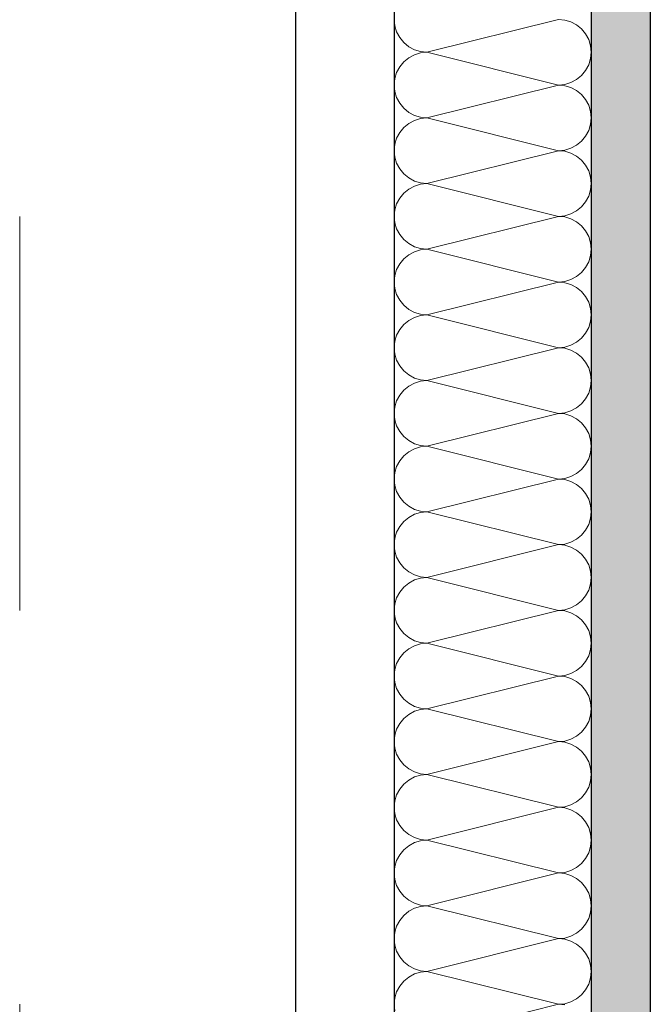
# Model space of a CAD drawing. Header units: metres. Extents: x -12 to 57.2, y -22.2 to 2.8.
# Tile 117 of 126: x 45.23 to 45.39, y -6.975 to -6.725. Entities that reach past the tile are written whole.
import ezdxf

# ---------------------------------------------------------------- set-up
doc = ezdxf.new("R2010")
doc.units = ezdxf.units.M
doc.header["$LTSCALE"] = 0.4
doc.header["$MEASUREMENT"] = 0
doc.linetypes.add('Raster', pattern=[0.2, 0.1, -0.05, 0, -0.05])
for name, color, linetype in [('Neubau_A-Außenwände', 8, 'Continuous'), ('Neubau_A-TB Wände', 8, 'Continuous'), ('Neubau_R-Konstruktionsraster gross', 33, 'Continuous')]:
    doc.layers.add(name, color=color, linetype=linetype)

# ---------------------------------------------------------------- blocks, each defined once
blk = doc.blocks.new('*X450', base_point=(-24191.65022, 0))
at = {"layer": 'Neubau_A-TB Wände', "color": 8, "linetype": 'Continuous', "lineweight": 9}
for p, q in [((-21238.64182, 3.45), (-21238.64166, 3.44837)), ((-21238.60015, 3.45), (-21238.63349, 3.44167)), ((-21238.59853, 3.44984), (-21238.60015, 3.45)), ((-21238.59696, 3.44937), (-21238.59853, 3.44984)), ((-21238.59552, 3.4486), (-21238.59696, 3.44937)), ((-21238.64166, 3.44837), (-21238.64118, 3.44681)), ((-21238.64118, 3.44681), (-21238.64041, 3.44537)), ((-21238.59426, 3.44756), (-21238.59552, 3.4486)), ((-21238.59322, 3.4463), (-21238.59426, 3.44756)), ((-21238.64041, 3.44537), (-21238.63938, 3.44411)), ((-21238.63938, 3.44411), (-21238.63812, 3.44307)), ((-21238.59245, 3.44486), (-21238.59322, 3.4463)), ((-21238.59198, 3.44329), (-21238.59245, 3.44486)), ((-21238.63812, 3.44307), (-21238.63667, 3.4423)), ((-21238.63667, 3.4423), (-21238.63511, 3.44183)), ((-21238.63511, 3.44151), (-21238.63667, 3.44103)), ((-21238.63511, 3.44183), (-21238.63349, 3.44167)), ((-21238.63349, 3.44167), (-21238.63511, 3.44151)), ((-21238.60015, 3.43333), (-21238.63349, 3.44167)), ((-21238.59182, 3.44167), (-21238.59198, 3.44329)), ((-21238.59198, 3.44004), (-21238.59182, 3.44167)), ((-21238.63938, 3.43923), (-21238.64041, 3.43796)), ((-21238.63812, 3.44026), (-21238.63938, 3.43923)), ((-21238.63667, 3.44103), (-21238.63812, 3.44026)), ((-21238.59245, 3.43848), (-21238.59198, 3.44004)), ((-21238.64118, 3.43652), (-21238.64166, 3.43496)), ((-21238.64041, 3.43796), (-21238.64118, 3.43652)), ((-21238.59426, 3.43577), (-21238.59322, 3.43704)), ((-21238.59322, 3.43704), (-21238.59245, 3.43848)), ((-21238.64166, 3.43496), (-21238.64182, 3.43333)), ((-21238.59853, 3.43349), (-21238.59696, 3.43397)), ((-21238.59696, 3.43397), (-21238.59552, 3.43474)), ((-21238.59552, 3.43474), (-21238.59426, 3.43577)), ((-21238.64182, 3.43333), (-21238.64166, 3.43171)), ((-21238.64166, 3.43171), (-21238.64118, 3.43014)), ((-21238.60015, 3.43333), (-21238.63349, 3.425)), ((-21238.60015, 3.43333), (-21238.59853, 3.43349)), ((-21238.59853, 3.43317), (-21238.60015, 3.43333)), ((-21238.59696, 3.4327), (-21238.59853, 3.43317)), ((-21238.59552, 3.43193), (-21238.59696, 3.4327)), ((-21238.59426, 3.43089), (-21238.59552, 3.43193)), ((-21238.64118, 3.43014), (-21238.64041, 3.4287)), ((-21238.59322, 3.42963), (-21238.59426, 3.43089)), ((-21238.59245, 3.42819), (-21238.59322, 3.42963)), ((-21238.64041, 3.4287), (-21238.63938, 3.42744)), ((-21238.63938, 3.42744), (-21238.63812, 3.4264)), ((-21238.63812, 3.4264), (-21238.63667, 3.42563)), ((-21238.59198, 3.42663), (-21238.59245, 3.42819)), ((-21238.59182, 3.425), (-21238.59198, 3.42663)), ((-21238.63667, 3.42437), (-21238.63812, 3.4236)), ((-21238.63667, 3.42563), (-21238.63511, 3.42516)), ((-21238.63511, 3.42484), (-21238.63667, 3.42437)), ((-21238.63511, 3.42516), (-21238.63349, 3.425)), ((-21238.63349, 3.425), (-21238.63511, 3.42484)), ((-21238.60015, 3.41667), (-21238.63349, 3.425)), ((-21238.59198, 3.42337), (-21238.59182, 3.425)), ((-21238.63938, 3.42256), (-21238.64041, 3.4213)), ((-21238.63812, 3.4236), (-21238.63938, 3.42256)), ((-21238.59322, 3.42037), (-21238.59245, 3.42181)), ((-21238.59245, 3.42181), (-21238.59198, 3.42337)), ((-21238.64118, 3.41986), (-21238.64166, 3.41829)), ((-21238.64041, 3.4213), (-21238.64118, 3.41986)), ((-21238.59552, 3.41807), (-21238.59426, 3.41911)), ((-21238.59426, 3.41911), (-21238.59322, 3.42037)), ((-21238.64166, 3.41829), (-21238.64182, 3.41667)), ((-21238.64182, 3.41667), (-21238.64166, 3.41504)), ((-21238.60015, 3.41667), (-21238.63349, 3.40833)), ((-21238.60015, 3.41667), (-21238.59853, 3.41683)), ((-21238.59853, 3.41651), (-21238.60015, 3.41667)), ((-21238.59853, 3.41683), (-21238.59696, 3.4173)), ((-21238.59696, 3.41603), (-21238.59853, 3.41651)), ((-21238.59696, 3.4173), (-21238.59552, 3.41807)), ((-21238.64166, 3.41504), (-21238.64118, 3.41348)), ((-21238.59552, 3.41526), (-21238.59696, 3.41603)), ((-21238.59426, 3.41423), (-21238.59552, 3.41526)), ((-21238.59322, 3.41296), (-21238.59426, 3.41423)), ((-21238.64118, 3.41348), (-21238.64041, 3.41204)), ((-21238.64041, 3.41204), (-21238.63938, 3.41077)), ((-21238.59245, 3.41152), (-21238.59322, 3.41296)), ((-21238.59198, 3.40996), (-21238.59245, 3.41152)), ((-21238.63938, 3.41077), (-21238.63812, 3.40974)), ((-21238.63812, 3.40974), (-21238.63667, 3.40897)), ((-21238.63667, 3.40897), (-21238.63511, 3.40849)), ((-21238.59182, 3.40833), (-21238.59198, 3.40996)), ((-21238.63812, 3.40693), (-21238.63938, 3.40589)), ((-21238.63667, 3.4077), (-21238.63812, 3.40693)), ((-21238.63511, 3.40817), (-21238.63667, 3.4077)), ((-21238.63511, 3.40849), (-21238.63349, 3.40833)), ((-21238.63349, 3.40833), (-21238.63511, 3.40817)), ((-21238.60015, 3.4), (-21238.63349, 3.40833)), ((-21238.59245, 3.40514), (-21238.59198, 3.40671)), ((-21238.59198, 3.40671), (-21238.59182, 3.40833)), ((-21238.64041, 3.40463), (-21238.64118, 3.40319)), ((-21238.63938, 3.40589), (-21238.64041, 3.40463)), ((-21238.59322, 3.4037), (-21238.59245, 3.40514)), ((-21238.64166, 3.40163), (-21238.64182, 3.4)), ((-21238.64118, 3.40319), (-21238.64166, 3.40163)), ((-21238.59552, 3.4014), (-21238.59426, 3.40244)), ((-21238.59426, 3.40244), (-21238.59322, 3.4037)), ((-21238.64182, 3.4), (-21238.64166, 3.39837)), ((-21238.60015, 3.4), (-21238.63349, 3.39167)), ((-21238.60015, 3.4), (-21238.59853, 3.40016)), ((-21238.59853, 3.39984), (-21238.60015, 3.4)), ((-21238.59853, 3.40016), (-21238.59696, 3.40063)), ((-21238.59696, 3.39937), (-21238.59853, 3.39984)), ((-21238.59696, 3.40063), (-21238.59552, 3.4014)), ((-21238.59552, 3.3986), (-21238.59696, 3.39937)), ((-21238.64166, 3.39837), (-21238.64118, 3.39681)), ((-21238.64118, 3.39681), (-21238.64041, 3.39537)), ((-21238.59426, 3.39756), (-21238.59552, 3.3986)), ((-21238.59322, 3.3963), (-21238.59426, 3.39756)), ((-21238.64041, 3.39537), (-21238.63938, 3.39411)), ((-21238.63938, 3.39411), (-21238.63812, 3.39307)), ((-21238.59245, 3.39486), (-21238.59322, 3.3963)), ((-21238.59198, 3.39329), (-21238.59245, 3.39486)), ((-21238.63812, 3.39307), (-21238.63667, 3.3923)), ((-21238.63667, 3.3923), (-21238.63511, 3.39183)), ((-21238.63511, 3.39151), (-21238.63667, 3.39103)), ((-21238.63511, 3.39183), (-21238.63349, 3.39167)), ((-21238.63349, 3.39167), (-21238.63511, 3.39151)), ((-21238.60015, 3.38333), (-21238.63349, 3.39167)), ((-21238.59182, 3.39167), (-21238.59198, 3.39329)), ((-21238.59198, 3.39004), (-21238.59182, 3.39167)), ((-21238.63938, 3.38923), (-21238.64041, 3.38796)), ((-21238.63812, 3.39026), (-21238.63938, 3.38923)), ((-21238.63667, 3.39103), (-21238.63812, 3.39026)), ((-21238.59245, 3.38848), (-21238.59198, 3.39004)), ((-21238.64118, 3.38652), (-21238.64166, 3.38496)), ((-21238.64041, 3.38796), (-21238.64118, 3.38652)), ((-21238.59426, 3.38577), (-21238.59322, 3.38704)), ((-21238.59322, 3.38704), (-21238.59245, 3.38848)), ((-21238.64166, 3.38496), (-21238.64182, 3.38333)), ((-21238.59853, 3.38349), (-21238.59696, 3.38397)), ((-21238.59696, 3.38397), (-21238.59552, 3.38474)), ((-21238.59552, 3.38474), (-21238.59426, 3.38577)), ((-21238.64182, 3.38333), (-21238.64166, 3.38171)), ((-21238.64166, 3.38171), (-21238.64118, 3.38014)), ((-21238.60015, 3.38333), (-21238.63349, 3.375)), ((-21238.60015, 3.38333), (-21238.59853, 3.38349)), ((-21238.59853, 3.38317), (-21238.60015, 3.38333)), ((-21238.59696, 3.3827), (-21238.59853, 3.38317)), ((-21238.59552, 3.38193), (-21238.59696, 3.3827)), ((-21238.59426, 3.38089), (-21238.59552, 3.38193)), ((-21238.64118, 3.38014), (-21238.64041, 3.3787)), ((-21238.59322, 3.37963), (-21238.59426, 3.38089)), ((-21238.59245, 3.37819), (-21238.59322, 3.37963)), ((-21238.64041, 3.3787), (-21238.63938, 3.37744)), ((-21238.63938, 3.37744), (-21238.63812, 3.3764)), ((-21238.59198, 3.37663), (-21238.59245, 3.37819)), ((-21238.59182, 3.375), (-21238.59198, 3.37663)), ((-21238.63812, 3.3764), (-21238.63667, 3.37563)), ((-21238.63667, 3.37437), (-21238.63812, 3.3736)), ((-21238.63667, 3.37563), (-21238.63511, 3.37516)), ((-21238.63511, 3.37484), (-21238.63667, 3.37437)), ((-21238.63511, 3.37516), (-21238.63349, 3.375)), ((-21238.63349, 3.375), (-21238.63511, 3.37484)), ((-21238.60015, 3.36667), (-21238.63349, 3.375)), ((-21238.59198, 3.37337), (-21238.59182, 3.375)), ((-21238.63938, 3.37256), (-21238.64041, 3.3713)), ((-21238.63812, 3.3736), (-21238.63938, 3.37256)), ((-21238.59322, 3.37037), (-21238.59245, 3.37181)), ((-21238.59245, 3.37181), (-21238.59198, 3.37337)), ((-21238.64118, 3.36986), (-21238.64166, 3.36829)), ((-21238.64041, 3.3713), (-21238.64118, 3.36986)), ((-21238.59552, 3.36807), (-21238.59426, 3.36911)), ((-21238.59426, 3.36911), (-21238.59322, 3.37037)), ((-21238.64166, 3.36829), (-21238.64182, 3.36667)), ((-21238.64182, 3.36667), (-21238.64166, 3.36504)), ((-21238.60015, 3.36667), (-21238.63349, 3.35833)), ((-21238.60015, 3.36667), (-21238.59853, 3.36683)), ((-21238.59853, 3.36651), (-21238.60015, 3.36667)), ((-21238.59853, 3.36683), (-21238.59696, 3.3673)), ((-21238.59696, 3.36603), (-21238.59853, 3.36651)), ((-21238.59696, 3.3673), (-21238.59552, 3.36807)), ((-21238.64166, 3.36504), (-21238.64118, 3.36348)), ((-21238.59552, 3.36526), (-21238.59696, 3.36603)), ((-21238.59426, 3.36423), (-21238.59552, 3.36526)), ((-21238.59322, 3.36296), (-21238.59426, 3.36423)), ((-21238.64118, 3.36348), (-21238.64041, 3.36204)), ((-21238.64041, 3.36204), (-21238.63938, 3.36077)), ((-21238.59245, 3.36152), (-21238.59322, 3.36296)), ((-21238.59198, 3.35996), (-21238.59245, 3.36152)), ((-21238.63938, 3.36077), (-21238.63812, 3.35974)), ((-21238.63812, 3.35974), (-21238.63667, 3.35897)), ((-21238.63667, 3.35897), (-21238.63511, 3.35849)), ((-21238.59182, 3.35833), (-21238.59198, 3.35996)), ((-21238.63812, 3.35693), (-21238.63938, 3.35589)), ((-21238.63667, 3.3577), (-21238.63812, 3.35693)), ((-21238.63511, 3.35817), (-21238.63667, 3.3577)), ((-21238.63511, 3.35849), (-21238.63349, 3.35833)), ((-21238.63349, 3.35833), (-21238.63511, 3.35817)), ((-21238.60015, 3.35), (-21238.63349, 3.35833)), ((-21238.59245, 3.35514), (-21238.59198, 3.35671)), ((-21238.59198, 3.35671), (-21238.59182, 3.35833)), ((-21238.64041, 3.35463), (-21238.64118, 3.35319)), ((-21238.63938, 3.35589), (-21238.64041, 3.35463)), ((-21238.59322, 3.3537), (-21238.59245, 3.35514)), ((-21238.64166, 3.35163), (-21238.64182, 3.35)), ((-21238.64118, 3.35319), (-21238.64166, 3.35163)), ((-21238.59552, 3.3514), (-21238.59426, 3.35244)), ((-21238.59426, 3.35244), (-21238.59322, 3.3537)), ((-21238.64182, 3.35), (-21238.64166, 3.34837)), ((-21238.60015, 3.35), (-21238.63349, 3.34167)), ((-21238.60015, 3.35), (-21238.59853, 3.35016)), ((-21238.59853, 3.34984), (-21238.60015, 3.35)), ((-21238.59853, 3.35016), (-21238.59696, 3.35063)), ((-21238.59696, 3.34937), (-21238.59853, 3.34984)), ((-21238.59696, 3.35063), (-21238.59552, 3.3514)), ((-21238.59552, 3.3486), (-21238.59696, 3.34937)), ((-21238.64166, 3.34837), (-21238.64118, 3.34681)), ((-21238.64118, 3.34681), (-21238.64041, 3.34537)), ((-21238.59426, 3.34756), (-21238.59552, 3.3486)), ((-21238.59322, 3.3463), (-21238.59426, 3.34756)), ((-21238.64041, 3.34537), (-21238.63938, 3.34411)), ((-21238.63938, 3.34411), (-21238.63812, 3.34307)), ((-21238.59245, 3.34486), (-21238.59322, 3.3463)), ((-21238.59198, 3.34329), (-21238.59245, 3.34486)), ((-21238.63812, 3.34307), (-21238.63667, 3.3423)), ((-21238.63667, 3.3423), (-21238.63511, 3.34183)), ((-21238.63511, 3.34151), (-21238.63667, 3.34103)), ((-21238.63511, 3.34183), (-21238.63349, 3.34167)), ((-21238.63349, 3.34167), (-21238.63511, 3.34151)), ((-21238.60015, 3.33333), (-21238.63349, 3.34167)), ((-21238.59182, 3.34167), (-21238.59198, 3.34329)), ((-21238.59198, 3.34004), (-21238.59182, 3.34167)), ((-21238.63938, 3.33923), (-21238.64041, 3.33796)), ((-21238.63812, 3.34026), (-21238.63938, 3.33923)), ((-21238.63667, 3.34103), (-21238.63812, 3.34026)), ((-21238.59245, 3.33848), (-21238.59198, 3.34004)), ((-21238.64118, 3.33652), (-21238.64166, 3.33496)), ((-21238.64041, 3.33796), (-21238.64118, 3.33652)), ((-21238.59426, 3.33577), (-21238.59322, 3.33704)), ((-21238.59322, 3.33704), (-21238.59245, 3.33848)), ((-21238.64166, 3.33496), (-21238.64182, 3.33333)), ((-21238.59853, 3.33349), (-21238.59696, 3.33397)), ((-21238.59696, 3.33397), (-21238.59552, 3.33474)), ((-21238.59552, 3.33474), (-21238.59426, 3.33577)), ((-21238.64182, 3.33333), (-21238.64166, 3.33171)), ((-21238.64166, 3.33171), (-21238.64118, 3.33014)), ((-21238.60015, 3.33333), (-21238.63349, 3.325)), ((-21238.60015, 3.33333), (-21238.59853, 3.33349)), ((-21238.59853, 3.33317), (-21238.60015, 3.33333)), ((-21238.59696, 3.3327), (-21238.59853, 3.33317)), ((-21238.59552, 3.33193), (-21238.59696, 3.3327)), ((-21238.59426, 3.33089), (-21238.59552, 3.33193)), ((-21238.64118, 3.33014), (-21238.64041, 3.3287)), ((-21238.59322, 3.32963), (-21238.59426, 3.33089)), ((-21238.59245, 3.32819), (-21238.59322, 3.32963)), ((-21238.64041, 3.3287), (-21238.63938, 3.32744)), ((-21238.63938, 3.32744), (-21238.63812, 3.3264)), ((-21238.59198, 3.32663), (-21238.59245, 3.32819)), ((-21238.59182, 3.325), (-21238.59198, 3.32663)), ((-21238.63812, 3.3264), (-21238.63667, 3.32563)), ((-21238.63667, 3.32437), (-21238.63812, 3.3236)), ((-21238.63667, 3.32563), (-21238.63511, 3.32516)), ((-21238.63511, 3.32484), (-21238.63667, 3.32437)), ((-21238.63511, 3.32516), (-21238.63349, 3.325)), ((-21238.63349, 3.325), (-21238.63511, 3.32484)), ((-21238.60015, 3.31667), (-21238.63349, 3.325)), ((-21238.59198, 3.32337), (-21238.59182, 3.325)), ((-21238.63938, 3.32256), (-21238.64041, 3.3213)), ((-21238.63812, 3.3236), (-21238.63938, 3.32256)), ((-21238.59322, 3.32037), (-21238.59245, 3.32181)), ((-21238.59245, 3.32181), (-21238.59198, 3.32337)), ((-21238.64118, 3.31986), (-21238.64166, 3.31829)), ((-21238.64041, 3.3213), (-21238.64118, 3.31986)), ((-21238.59552, 3.31807), (-21238.59426, 3.31911)), ((-21238.59426, 3.31911), (-21238.59322, 3.32037)), ((-21238.64166, 3.31829), (-21238.64182, 3.31667)), ((-21238.64182, 3.31667), (-21238.64166, 3.31504)), ((-21238.60015, 3.31667), (-21238.63349, 3.30833)), ((-21238.60015, 3.31667), (-21238.59853, 3.31683)), ((-21238.59853, 3.31651), (-21238.60015, 3.31667)), ((-21238.59853, 3.31683), (-21238.59696, 3.3173)), ((-21238.59696, 3.31603), (-21238.59853, 3.31651)), ((-21238.59696, 3.3173), (-21238.59552, 3.31807)), ((-21238.64166, 3.31504), (-21238.64118, 3.31348)), ((-21238.59552, 3.31526), (-21238.59696, 3.31603)), ((-21238.59426, 3.31423), (-21238.59552, 3.31526)), ((-21238.59322, 3.31296), (-21238.59426, 3.31423)), ((-21238.64118, 3.31348), (-21238.64041, 3.31204)), ((-21238.64041, 3.31204), (-21238.63938, 3.31077)), ((-21238.59245, 3.31152), (-21238.59322, 3.31296)), ((-21238.59198, 3.30996), (-21238.59245, 3.31152)), ((-21238.63938, 3.31077), (-21238.63812, 3.30974)), ((-21238.63812, 3.30974), (-21238.63667, 3.30897)), ((-21238.63667, 3.30897), (-21238.63511, 3.30849)), ((-21238.59182, 3.30833), (-21238.59198, 3.30996)), ((-21238.63812, 3.30693), (-21238.63938, 3.30589)), ((-21238.63667, 3.3077), (-21238.63812, 3.30693)), ((-21238.63511, 3.30817), (-21238.63667, 3.3077)), ((-21238.63511, 3.30849), (-21238.63349, 3.30833)), ((-21238.63349, 3.30833), (-21238.63511, 3.30817)), ((-21238.60015, 3.3), (-21238.63349, 3.30833)), ((-21238.59245, 3.30514), (-21238.59198, 3.30671)), ((-21238.59198, 3.30671), (-21238.59182, 3.30833)), ((-21238.64041, 3.30463), (-21238.64118, 3.30319)), ((-21238.63938, 3.30589), (-21238.64041, 3.30463)), ((-21238.59322, 3.3037), (-21238.59245, 3.30514)), ((-21238.64166, 3.30163), (-21238.64182, 3.3)), ((-21238.64118, 3.30319), (-21238.64166, 3.30163)), ((-21238.59552, 3.3014), (-21238.59426, 3.30244)), ((-21238.59426, 3.30244), (-21238.59322, 3.3037)), ((-21238.64182, 3.3), (-21238.64166, 3.29837)), ((-21238.60015, 3.3), (-21238.63349, 3.29167)), ((-21238.60015, 3.3), (-21238.59853, 3.30016)), ((-21238.59853, 3.29984), (-21238.60015, 3.3)), ((-21238.59853, 3.30016), (-21238.59696, 3.30063)), ((-21238.59696, 3.29937), (-21238.59853, 3.29984)), ((-21238.59696, 3.30063), (-21238.59552, 3.3014)), ((-21238.59552, 3.2986), (-21238.59696, 3.29937)), ((-21238.64166, 3.29837), (-21238.64118, 3.29681)), ((-21238.64118, 3.29681), (-21238.64041, 3.29537)), ((-21238.59426, 3.29756), (-21238.59552, 3.2986)), ((-21238.59322, 3.2963), (-21238.59426, 3.29756)), ((-21238.64041, 3.29537), (-21238.63938, 3.29411)), ((-21238.63938, 3.29411), (-21238.63812, 3.29307)), ((-21238.59245, 3.29486), (-21238.59322, 3.2963)), ((-21238.59198, 3.29329), (-21238.59245, 3.29486)), ((-21238.63812, 3.29307), (-21238.63667, 3.2923)), ((-21238.63667, 3.2923), (-21238.63511, 3.29183)), ((-21238.63511, 3.29151), (-21238.63667, 3.29103)), ((-21238.63511, 3.29183), (-21238.63349, 3.29167)), ((-21238.63349, 3.29167), (-21238.63511, 3.29151)), ((-21238.60015, 3.28333), (-21238.63349, 3.29167)), ((-21238.59182, 3.29167), (-21238.59198, 3.29329)), ((-21238.59198, 3.29004), (-21238.59182, 3.29167)), ((-21238.63938, 3.28923), (-21238.64041, 3.28796)), ((-21238.63812, 3.29026), (-21238.63938, 3.28923)), ((-21238.63667, 3.29103), (-21238.63812, 3.29026)), ((-21238.59245, 3.28848), (-21238.59198, 3.29004)), ((-21238.64118, 3.28652), (-21238.64166, 3.28496)), ((-21238.64041, 3.28796), (-21238.64118, 3.28652)), ((-21238.59426, 3.28577), (-21238.59322, 3.28704)), ((-21238.59322, 3.28704), (-21238.59245, 3.28848)), ((-21238.64166, 3.28496), (-21238.64182, 3.28333)), ((-21238.59853, 3.28349), (-21238.59696, 3.28397)), ((-21238.59696, 3.28397), (-21238.59552, 3.28474)), ((-21238.59552, 3.28474), (-21238.59426, 3.28577)), ((-21238.64182, 3.28333), (-21238.64166, 3.28171)), ((-21238.64166, 3.28171), (-21238.64118, 3.28014)), ((-21238.60015, 3.28333), (-21238.63349, 3.275)), ((-21238.60015, 3.28333), (-21238.59853, 3.28349)), ((-21238.59853, 3.28317), (-21238.60015, 3.28333)), ((-21238.59696, 3.2827), (-21238.59853, 3.28317)), ((-21238.59552, 3.28193), (-21238.59696, 3.2827)), ((-21238.59426, 3.28089), (-21238.59552, 3.28193)), ((-21238.64118, 3.28014), (-21238.64041, 3.2787)), ((-21238.59322, 3.27963), (-21238.59426, 3.28089)), ((-21238.59245, 3.27819), (-21238.59322, 3.27963)), ((-21238.64041, 3.2787), (-21238.63938, 3.27744)), ((-21238.63938, 3.27744), (-21238.63812, 3.2764)), ((-21238.59198, 3.27663), (-21238.59245, 3.27819)), ((-21238.59182, 3.275), (-21238.59198, 3.27663)), ((-21238.63812, 3.2764), (-21238.63667, 3.27563)), ((-21238.63667, 3.27437), (-21238.63812, 3.2736)), ((-21238.63667, 3.27563), (-21238.63511, 3.27516)), ((-21238.63511, 3.27484), (-21238.63667, 3.27437)), ((-21238.63511, 3.27516), (-21238.63349, 3.275)), ((-21238.63349, 3.275), (-21238.63511, 3.27484)), ((-21238.60015, 3.26667), (-21238.63349, 3.275)), ((-21238.59198, 3.27337), (-21238.59182, 3.275)), ((-21238.63938, 3.27256), (-21238.64041, 3.2713)), ((-21238.63812, 3.2736), (-21238.63938, 3.27256)), ((-21238.59322, 3.27037), (-21238.59245, 3.27181)), ((-21238.59245, 3.27181), (-21238.59198, 3.27337)), ((-21238.64118, 3.26986), (-21238.64166, 3.26829)), ((-21238.64041, 3.2713), (-21238.64118, 3.26986)), ((-21238.59552, 3.26807), (-21238.59426, 3.26911)), ((-21238.59426, 3.26911), (-21238.59322, 3.27037)), ((-21238.64166, 3.26829), (-21238.64182, 3.26667)), ((-21238.64182, 3.26667), (-21238.64166, 3.26504)), ((-21238.60015, 3.26667), (-21238.63349, 3.25833)), ((-21238.60015, 3.26667), (-21238.59853, 3.26683)), ((-21238.59853, 3.26651), (-21238.60015, 3.26667)), ((-21238.59853, 3.26683), (-21238.59696, 3.2673)), ((-21238.59696, 3.26603), (-21238.59853, 3.26651)), ((-21238.59696, 3.2673), (-21238.59552, 3.26807)), ((-21238.64166, 3.26504), (-21238.64118, 3.26348)), ((-21238.59552, 3.26526), (-21238.59696, 3.26603)), ((-21238.59426, 3.26423), (-21238.59552, 3.26526)), ((-21238.59322, 3.26296), (-21238.59426, 3.26423)), ((-21238.64118, 3.26348), (-21238.64041, 3.26204)), ((-21238.64041, 3.26204), (-21238.63938, 3.26077)), ((-21238.59245, 3.26152), (-21238.59322, 3.26296)), ((-21238.59198, 3.25996), (-21238.59245, 3.26152)), ((-21238.63938, 3.26077), (-21238.63812, 3.25974)), ((-21238.63812, 3.25974), (-21238.63667, 3.25897)), ((-21238.63667, 3.25897), (-21238.63511, 3.25849)), ((-21238.59182, 3.25833), (-21238.59198, 3.25996)), ((-21238.63812, 3.25693), (-21238.63938, 3.25589)), ((-21238.63667, 3.2577), (-21238.63812, 3.25693)), ((-21238.63511, 3.25817), (-21238.63667, 3.2577)), ((-21238.63511, 3.25849), (-21238.63349, 3.25833)), ((-21238.63349, 3.25833), (-21238.63511, 3.25817)), ((-21238.60015, 3.25), (-21238.63349, 3.25833)), ((-21238.59245, 3.25514), (-21238.59198, 3.25671)), ((-21238.59198, 3.25671), (-21238.59182, 3.25833)), ((-21238.64041, 3.25463), (-21238.64118, 3.25319)), ((-21238.63938, 3.25589), (-21238.64041, 3.25463)), ((-21238.59322, 3.2537), (-21238.59245, 3.25514)), ((-21238.64166, 3.25163), (-21238.64182, 3.25)), ((-21238.64118, 3.25319), (-21238.64166, 3.25163)), ((-21238.59552, 3.2514), (-21238.59426, 3.25244)), ((-21238.59426, 3.25244), (-21238.59322, 3.2537)), ((-21238.64182, 3.25), (-21238.64166, 3.24837)), ((-21238.60015, 3.25), (-21238.63349, 3.24167)), ((-21238.60015, 3.25), (-21238.59853, 3.25016)), ((-21238.59853, 3.24984), (-21238.60015, 3.25)), ((-21238.59853, 3.25016), (-21238.59696, 3.25063)), ((-21238.59696, 3.24937), (-21238.59853, 3.24984)), ((-21238.59696, 3.25063), (-21238.59552, 3.2514)), ((-21238.59552, 3.2486), (-21238.59696, 3.24937)), ((-21238.64166, 3.24837), (-21238.64118, 3.24681)), ((-21238.64118, 3.24681), (-21238.64041, 3.24537)), ((-21238.59426, 3.24756), (-21238.59552, 3.2486)), ((-21238.59322, 3.2463), (-21238.59426, 3.24756)), ((-21238.64041, 3.24537), (-21238.63938, 3.24411)), ((-21238.63938, 3.24411), (-21238.63812, 3.24307)), ((-21238.59245, 3.24486), (-21238.59322, 3.2463)), ((-21238.59198, 3.24329), (-21238.59245, 3.24486)), ((-21238.63812, 3.24307), (-21238.63667, 3.2423)), ((-21238.63667, 3.2423), (-21238.63511, 3.24183)), ((-21238.63511, 3.24151), (-21238.63667, 3.24103)), ((-21238.63511, 3.24183), (-21238.63349, 3.24167)), ((-21238.63349, 3.24167), (-21238.63511, 3.24151)), ((-21238.60015, 3.23333), (-21238.63349, 3.24167)), ((-21238.59182, 3.24167), (-21238.59198, 3.24329)), ((-21238.59198, 3.24004), (-21238.59182, 3.24167)), ((-21238.63938, 3.23923), (-21238.64041, 3.23796)), ((-21238.63812, 3.24026), (-21238.63938, 3.23923)), ((-21238.63667, 3.24103), (-21238.63812, 3.24026)), ((-21238.59245, 3.23848), (-21238.59198, 3.24004)), ((-21238.64118, 3.23652), (-21238.64166, 3.23496)), ((-21238.64041, 3.23796), (-21238.64118, 3.23652)), ((-21238.59426, 3.23577), (-21238.59322, 3.23704)), ((-21238.59322, 3.23704), (-21238.59245, 3.23848)), ((-21238.64166, 3.23496), (-21238.64182, 3.23333)), ((-21238.59853, 3.23349), (-21238.59696, 3.23397)), ((-21238.59696, 3.23397), (-21238.59552, 3.23474)), ((-21238.59552, 3.23474), (-21238.59426, 3.23577)), ((-21238.64182, 3.23333), (-21238.64166, 3.23171)), ((-21238.64166, 3.23171), (-21238.64118, 3.23014)), ((-21238.60015, 3.23333), (-21238.63349, 3.225)), ((-21238.60015, 3.23333), (-21238.59853, 3.23349)), ((-21238.59853, 3.23317), (-21238.60015, 3.23333)), ((-21238.59696, 3.2327), (-21238.59853, 3.23317)), ((-21238.59552, 3.23193), (-21238.59696, 3.2327)), ((-21238.59426, 3.23089), (-21238.59552, 3.23193)), ((-21238.64118, 3.23014), (-21238.64041, 3.2287)), ((-21238.59322, 3.22963), (-21238.59426, 3.23089)), ((-21238.59245, 3.22819), (-21238.59322, 3.22963)), ((-21238.64041, 3.2287), (-21238.63938, 3.22744)), ((-21238.63938, 3.22744), (-21238.63812, 3.2264)), ((-21238.59198, 3.22663), (-21238.59245, 3.22819)), ((-21238.59182, 3.225), (-21238.59198, 3.22663)), ((-21238.63812, 3.2264), (-21238.63667, 3.22563)), ((-21238.63667, 3.22437), (-21238.63812, 3.2236)), ((-21238.63667, 3.22563), (-21238.63511, 3.22516)), ((-21238.63511, 3.22484), (-21238.63667, 3.22437)), ((-21238.63511, 3.22516), (-21238.63349, 3.225)), ((-21238.63349, 3.225), (-21238.63511, 3.22484)), ((-21238.60015, 3.21667), (-21238.63349, 3.225)), ((-21238.59198, 3.22337), (-21238.59182, 3.225)), ((-21238.63938, 3.22256), (-21238.64041, 3.2213)), ((-21238.63812, 3.2236), (-21238.63938, 3.22256)), ((-21238.59322, 3.22037), (-21238.59245, 3.22181)), ((-21238.59245, 3.22181), (-21238.59198, 3.22337)), ((-21238.64118, 3.21986), (-21238.64166, 3.21829)), ((-21238.64041, 3.2213), (-21238.64118, 3.21986)), ((-21238.59552, 3.21807), (-21238.59426, 3.21911)), ((-21238.59426, 3.21911), (-21238.59322, 3.22037)), ((-21238.64166, 3.21829), (-21238.64182, 3.21667)), ((-21238.64182, 3.21667), (-21238.64166, 3.21504)), ((-21238.60015, 3.21667), (-21238.63349, 3.20833)), ((-21238.60015, 3.21667), (-21238.59853, 3.21683)), ((-21238.59853, 3.21651), (-21238.60015, 3.21667)), ((-21238.59853, 3.21683), (-21238.59696, 3.2173)), ((-21238.59696, 3.21603), (-21238.59853, 3.21651)), ((-21238.59696, 3.2173), (-21238.59552, 3.21807)), ((-21238.64166, 3.21504), (-21238.64118, 3.21348)), ((-21238.59552, 3.21526), (-21238.59696, 3.21603)), ((-21238.59426, 3.21423), (-21238.59552, 3.21526)), ((-21238.59322, 3.21296), (-21238.59426, 3.21423)), ((-21238.64118, 3.21348), (-21238.64041, 3.21204)), ((-21238.64041, 3.21204), (-21238.63938, 3.21077)), ((-21238.59245, 3.21152), (-21238.59322, 3.21296)), ((-21238.59198, 3.20996), (-21238.59245, 3.21152)), ((-21238.63938, 3.21077), (-21238.63812, 3.20974)), ((-21238.63812, 3.20974), (-21238.63667, 3.20897)), ((-21238.59182, 3.20833), (-21238.59198, 3.20996)), ((-21238.63812, 3.20693), (-21238.63938, 3.20589)), ((-21238.63667, 3.2077), (-21238.63812, 3.20693)), ((-21238.63667, 3.20897), (-21238.63511, 3.20849)), ((-21238.63511, 3.20817), (-21238.63667, 3.2077)), ((-21238.63511, 3.20849), (-21238.63349, 3.20833)), ((-21238.63349, 3.20833), (-21238.63511, 3.20817)), ((-21238.60015, 3.2), (-21238.63349, 3.20833)), ((-21238.59245, 3.20514), (-21238.59198, 3.20671)), ((-21238.59198, 3.20671), (-21238.59182, 3.20833)), ((-21238.64041, 3.20463), (-21238.64118, 3.20319)), ((-21238.63938, 3.20589), (-21238.64041, 3.20463)), ((-21238.59322, 3.2037), (-21238.59245, 3.20514)), ((-21238.64166, 3.20163), (-21238.64182, 3.2)), ((-21238.64118, 3.20319), (-21238.64166, 3.20163)), ((-21238.59552, 3.2014), (-21238.59426, 3.20244)), ((-21238.59426, 3.20244), (-21238.59322, 3.2037)), ((-21238.64182, 3.2), (-21238.64166, 3.19837)), ((-21238.60015, 3.2), (-21238.63349, 3.19167)), ((-21238.60015, 3.2), (-21238.59853, 3.20016)), ((-21238.59853, 3.19984), (-21238.60015, 3.2)), ((-21238.59853, 3.20016), (-21238.59696, 3.20063)), ((-21238.59696, 3.20063), (-21238.59552, 3.2014))]:
    blk.add_line(p, q, dxfattribs=at)

msp = doc.modelspace()

# ---------------------------------------------------------------- hatches: boundary and pattern name
at = {"layer": 'Neubau_A-Außenwände', "linetype": 'Continuous'}
msp.add_hatch(color=256, dxfattribs=at).paths.add_polyline_path([(45.375, -7.375), (45.39, -7.375), (45.39, -1.665), (45.375, -1.665)])

# ---------------------------------------------------------------- linework, layer by layer
msp.add_line((45.375, -6.495), (45.375, -7.375), dxfattribs=at)
at = {"layer": 'Neubau_A-Außenwände', "linetype": 'Continuous', "flags": 128}
msp.add_lwpolyline([(45.39, -1.665), (45.39, -7.335), (45.39, -7.375)], dxfattribs=at)
at = {"layer": 'Neubau_A-TB Wände', "linetype": 'Continuous'}
for p, q in [((45.3, -6.495), (45.3, -7.075)), ((45.325, -6.495), (45.325, -7.375))]:
    msp.add_line(p, q, dxfattribs=at)
at = {"layer": 'Neubau_R-Konstruktionsraster gross', "linetype": 'Raster', "lineweight": 9}
msp.add_line((45.23, -1.175), (45.23, -15.175), dxfattribs=at)

# ---------------------------------------------------------------- block references
at = {"layer": 'Neubau_A-TB Wände'}
msp.add_blockref('*X450', (-2907.6834, -10.175), dxfattribs=at)

doc.saveas('drawing.dxf')
